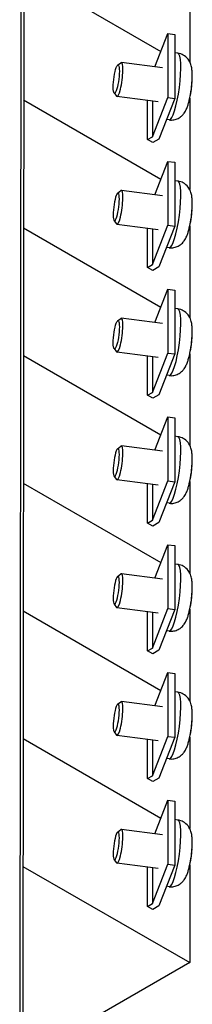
# Model space of a CAD drawing. Header units: inches. Extents: x 0 to 33.1, y 0 to 21.1.
# Tile 20 of 23: x 29.631 to 30.457, y 7.674 to 12.393. Entities that reach past the tile are written whole.
import ezdxf

# ---------------------------------------------------------------- set-up
doc = ezdxf.new("R2010")
doc.units = ezdxf.units.IN
doc.header["$LTSCALE"] = 0.5
doc.header["$MEASUREMENT"] = 0
doc.layers.add('AM_VIS', color=7, linetype='Continuous', lineweight=30)

msp = doc.modelspace()

# ---------------------------------------------------------------- linework, layer by layer
at = {"layer": 'AM_VIS', "color": 31}
for p, q in [((29.6393, 15.9168), (29.6315, 6.4296)), ((29.6533, 15.8807), (29.6455, 6.3934))]:
    msp.add_line(p, q, dxfattribs=at)
at = {"layer": 'AM_VIS', "color": 171}
for p, q in [((29.6506, 12.6201), (30.3068, 12.2405)), ((30.4452, 12.6297), (30.4448, 12.1908))]:
    msp.add_line(p, q, dxfattribs=at)
at = {"layer": 'AM_VIS', "color": 181}
for p, q in [((29.6506, 12.6201), (30.3068, 12.2405)), ((30.278, 12.1663), (30.34, 12.3263)), ((30.34, 12.3263), (30.3398, 12.0203)), ((30.34, 12.3263), (30.3736, 12.322)), ((30.3736, 12.322), (30.3733, 12.0159)), ((29.6501, 12.008), (30.3068, 11.6282)), ((29.6501, 12.008), (30.3068, 11.6282)), ((30.2434, 11.8179), (30.2436, 12.0054)), ((30.2665, 11.8313), (30.3398, 12.0203)), ((30.2667, 12.0024), (30.2665, 11.8313)), ((30.3733, 12.0159), (30.2976, 11.8206)), ((30.3398, 12.0203), (30.3733, 12.0159)), ((30.4452, 12.0173), (30.4448, 11.5784)), ((30.2434, 11.8179), (30.2665, 11.8313)), ((30.2682, 11.8036), (30.2434, 11.8179)), ((30.2976, 11.8206), (30.2682, 11.8036)), ((30.278, 11.5539), (30.34, 11.7139)), ((30.34, 11.7139), (30.3398, 11.4079)), ((30.34, 11.7139), (30.3736, 11.7096)), ((30.3736, 11.7096), (30.3733, 11.4035)), ((29.6496, 11.3959), (30.3067, 11.0158)), ((29.6496, 11.3952), (30.3067, 11.0158)), ((30.2434, 11.2056), (30.2436, 11.393)), ((30.2665, 11.2189), (30.3398, 11.4079)), ((30.2667, 11.39), (30.2665, 11.2189)), ((30.3733, 11.4035), (30.2976, 11.2083)), ((30.3398, 11.4079), (30.3733, 11.4035)), ((30.4452, 11.4049), (30.4448, 10.9658)), ((30.2434, 11.2056), (30.2665, 11.2189)), ((30.2682, 11.1912), (30.2434, 11.2056)), ((30.2976, 11.2083), (30.2682, 11.1912)), ((30.2778, 10.9414), (30.3399, 11.1014)), ((30.3399, 11.1014), (30.3734, 11.0971)), ((30.3399, 11.1014), (30.3399, 10.7952)), ((30.3734, 11.0971), (30.3734, 10.7909)), ((29.6491, 10.7839), (30.3068, 10.4034)), ((29.6491, 10.7831), (30.3068, 10.4034)), ((30.2435, 10.593), (30.2435, 10.7805)), ((30.2666, 10.6064), (30.3399, 10.7952)), ((30.2666, 10.7775), (30.2666, 10.6064)), ((30.3734, 10.7909), (30.2978, 10.5957)), ((30.3399, 10.7952), (30.3734, 10.7909)), ((30.4451, 10.7915), (30.4451, 10.3532)), ((30.2435, 10.593), (30.2666, 10.6064)), ((30.2683, 10.5787), (30.2435, 10.593)), ((30.2978, 10.5957), (30.2683, 10.5787)), ((30.278, 10.3292), (30.34, 10.4892)), ((30.34, 10.4892), (30.3398, 10.1832)), ((30.34, 10.4892), (30.3736, 10.4848)), ((30.3736, 10.4848), (30.3733, 10.1788)), ((29.6486, 10.1718), (30.3068, 9.7911)), ((29.6486, 10.1718), (30.3068, 9.7911)), ((30.2434, 9.9808), (30.2436, 10.1683)), ((30.2665, 9.9942), (30.3398, 10.1832)), ((30.2667, 10.1653), (30.2665, 9.9942)), ((30.3733, 10.1788), (30.2976, 9.9835)), ((30.3398, 10.1832), (30.3733, 10.1788)), ((30.4452, 10.1802), (30.4448, 9.7413)), ((30.2434, 9.9808), (30.2665, 9.9942)), ((30.2682, 9.9665), (30.2434, 9.9808)), ((30.2976, 9.9835), (30.2682, 9.9665)), ((30.278, 9.7168), (30.34, 9.8768)), ((30.34, 9.8768), (30.3398, 9.5708)), ((30.34, 9.8768), (30.3736, 9.8725)), ((30.3736, 9.8725), (30.3733, 9.5664)), ((29.6481, 9.5597), (30.3068, 9.1787)), ((30.2434, 9.3684), (30.2436, 9.5559)), ((30.2665, 9.3818), (30.3398, 9.5708)), ((30.2667, 9.5529), (30.2665, 9.3818)), ((30.3733, 9.5664), (30.2976, 9.3711)), ((30.3398, 9.5708), (30.3733, 9.5664)), ((30.4452, 9.5678), (30.4448, 9.1289)), ((30.2434, 9.3684), (30.2665, 9.3818)), ((30.2682, 9.3541), (30.2434, 9.3684)), ((30.2976, 9.3711), (30.2682, 9.3541))]:
    msp.add_line(p, q, dxfattribs=at)
at = {"layer": 'AM_VIS', "color": 132}
for p, q in [((30.3879, 12.2317), (30.3735, 12.2336)), ((30.0999, 12.1742), (30.1149, 12.1861)), ((30.3144, 12.1616), (30.1177, 12.1871)), ((30.0826, 12.0416), (30.0941, 12.0262)), ((30.2933, 11.9989), (30.0965, 12.0245)), ((30.3464, 11.9124), (30.3338, 11.914)), ((30.3879, 11.6193), (30.3735, 11.6212)), ((30.0999, 11.5618), (30.1149, 11.5738)), ((30.3144, 11.5492), (30.1177, 11.5748)), ((30.0826, 11.4292), (30.0941, 11.4138)), ((30.2933, 11.3866), (30.0965, 11.4121)), ((30.3464, 11.3), (30.3338, 11.3016)), ((30.3878, 11.0069), (30.3734, 11.0087)), ((30.0998, 10.9492), (30.1148, 10.9611)), ((30.3144, 10.9367), (30.1176, 10.9621)), ((30.0827, 10.8165), (30.0941, 10.8012)), ((30.2933, 10.774), (30.0966, 10.7995)), ((30.3465, 10.6875), (30.334, 10.6891)), ((30.3879, 10.3946), (30.3735, 10.3964)), ((30.0999, 10.3371), (30.1149, 10.349)), ((30.3144, 10.3245), (30.1177, 10.35)), ((30.0826, 10.2045), (30.0941, 10.1891)), ((30.2933, 10.1618), (30.0965, 10.1874)), ((30.3464, 10.0753), (30.3338, 10.0769)), ((30.3879, 9.7822), (30.3735, 9.7841)), ((30.0999, 9.7247), (30.1149, 9.7367)), ((30.3144, 9.7121), (30.1177, 9.7377)), ((30.0826, 9.5921), (30.0941, 9.5767)), ((30.2933, 9.5495), (30.0965, 9.575)), ((30.3464, 9.4629), (30.3338, 9.4645)), ((30.3879, 9.1698), (30.3735, 9.1717)), ((30.0999, 9.1123), (30.1149, 9.1243)), ((30.3144, 9.0997), (30.1177, 9.1253)), ((30.0826, 8.9797), (30.0941, 8.9643)), ((30.2933, 8.9371), (30.0965, 8.9627)), ((30.3464, 8.8505), (30.3338, 8.8522)), ((30.3879, 8.5575), (30.3735, 8.5593)), ((30.0999, 8.5), (30.1149, 8.5119)), ((30.3144, 8.4873), (30.1177, 8.5129)), ((30.0826, 8.3673), (30.0941, 8.352)), ((30.2933, 8.3247), (30.0965, 8.3503)), ((30.3464, 8.2381), (30.3338, 8.2398))]:
    msp.add_line(p, q, dxfattribs=at)
at = {"layer": 'AM_VIS', "color": 201}
for p, q in [((29.6481, 9.5597), (30.3068, 9.1787)), ((30.278, 9.1044), (30.34, 9.2645)), ((30.34, 9.2645), (30.3398, 8.9584)), ((30.34, 9.2645), (30.3736, 9.2601)), ((30.3736, 9.2601), (30.3733, 8.9541)), ((29.6476, 8.9476), (30.3068, 8.5663)), ((29.6476, 8.9476), (30.3068, 8.5663)), ((30.2434, 8.7561), (30.2436, 8.9435)), ((30.2665, 8.7694), (30.3398, 8.9584)), ((30.2667, 8.9405), (30.2665, 8.7694)), ((30.3733, 8.9541), (30.2976, 8.7588)), ((30.3398, 8.9584), (30.3733, 8.9541)), ((30.4452, 8.9554), (30.4448, 8.5165)), ((30.2434, 8.7561), (30.2665, 8.7694)), ((30.2682, 8.7417), (30.2434, 8.7561)), ((30.2976, 8.7588), (30.2682, 8.7417)), ((30.278, 8.4921), (30.34, 8.6521)), ((30.34, 8.6521), (30.3398, 8.346)), ((30.34, 8.6521), (30.3736, 8.6477)), ((30.3736, 8.6477), (30.3733, 8.3417)), ((29.6471, 8.3355), (30.4448, 7.8741)), ((30.2434, 8.1437), (30.2436, 8.3312)), ((30.2665, 8.157), (30.3398, 8.346)), ((30.2667, 8.3282), (30.2665, 8.157)), ((30.3733, 8.3417), (30.2976, 8.1464)), ((30.3398, 8.346), (30.3733, 8.3417)), ((30.4452, 8.343), (30.4448, 7.8741)), ((30.2434, 8.1437), (30.2665, 8.157)), ((30.2682, 8.1294), (30.2434, 8.1437)), ((30.2976, 8.1464), (30.2682, 8.1294)), ((30.4448, 7.8741), (29.6463, 7.4131))]:
    msp.add_line(p, q, dxfattribs=at)
at = {"layer": 'AM_VIS', "color": 132}
for centre, start, end in [((29.9471, 12.1266), 346.4473, 356.1552), ((29.9471, 12.1266), 357.5981, 358.7439), ((29.9471, 11.5143), 346.4473, 356.1608), ((29.9471, 11.5143), 357.5981, 358.7439), ((29.9471, 10.9015), 346.5309, 356.2164), ((29.9471, 10.9015), 357.5797, 358.7361), ((29.9471, 10.2895), 346.4473, 356.1608), ((29.9471, 10.2895), 357.5981, 358.7439), ((29.9471, 9.6771), 346.4473, 356.1608), ((29.9471, 9.6771), 357.5981, 358.7439), ((29.9471, 9.0648), 346.4473, 356.1552), ((29.9471, 9.0648), 357.5981, 358.7439), ((29.9471, 8.4524), 346.4473, 356.1552), ((29.9471, 8.4524), 357.5981, 358.7439)]:
    msp.add_arc(centre, 0.51, start, end, dxfattribs=at)
for centre, major_axis, ratio, start_param, end_param in [((30.3671, 12.072), (0.0207, 0.1597), 0.17795, 3.141593, 6.283185), ((30.0934, 12.1076), (0.0088, 0.0674), 0.17795, 3.769278, 10.052463), ((30.1071, 12.1058), (0.0106, 0.0813), 0.17795, 2.959756, 6.465022), ((30.434, 12.0634), (0.0136, 0.1046), 0.17795, 4.168048, 5.25673), ((30.4349, 12.0632), (0.013, 0.0999), 0.17795, 5.062895, 5.16953), ((30.3671, 11.4597), (0.0207, 0.1597), 0.17795, 3.141593, 6.283185), ((30.0934, 11.4952), (0.0088, 0.0674), 0.17795, 3.769278, 10.052463), ((30.1071, 11.4935), (0.0106, 0.0813), 0.17795, 2.959756, 6.465022), ((30.434, 11.451), (0.0136, 0.1046), 0.17795, 4.168048, 5.25673), ((30.4349, 11.4509), (0.013, 0.0999), 0.17795, 5.063338, 5.16953), ((30.3671, 10.8472), (0.0206, 0.1597), 0.178415, 3.141593, 6.283185), ((30.0934, 10.8826), (0.0087, 0.0674), 0.178415, 3.768650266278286, 10.05183557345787), ((30.1071, 10.8808), (0.0105, 0.0813), 0.178415, 2.95926, 6.465518), ((30.434, 10.8385), (0.0135, 0.1046), 0.178415, 4.172519, 5.252259), ((30.4349, 10.8384), (0.0129, 0.0999), 0.178415, 5.06322, 5.164017), ((30.3671, 10.2349), (0.0207, 0.1597), 0.17795, 3.141593, 6.283185), ((30.0934, 10.2705), (0.0088, 0.0674), 0.17795, 3.769278, 10.052463), ((30.1071, 10.2687), (0.0106, 0.0813), 0.17795, 2.959756, 6.465022), ((30.434, 10.2262), (0.0136, 0.1046), 0.17795, 4.168048, 5.25673), ((30.4349, 10.2261), (0.013, 0.0999), 0.17795, 5.063338, 5.16953), ((30.3671, 9.6225), (0.0207, 0.1597), 0.17795, 3.141593, 6.283185), ((30.0934, 9.6581), (0.0088, 0.0674), 0.17795, 3.769278, 10.052463), ((30.1071, 9.6563), (0.0106, 0.0813), 0.17795, 2.959756, 6.465022), ((30.434, 9.6139), (0.0136, 0.1046), 0.17795, 4.168048, 5.25673), ((30.4349, 9.6137), (0.013, 0.0999), 0.17795, 5.063338, 5.16953), ((30.3671, 9.0102), (0.0207, 0.1597), 0.17795, 3.141593, 6.283185), ((30.0934, 9.0457), (0.0088, 0.0674), 0.17795, 3.769278, 10.052463), ((30.1071, 9.044), (0.0106, 0.0813), 0.17795, 2.959756, 6.465022), ((30.434, 9.0015), (0.0136, 0.1046), 0.17795, 4.168048, 5.25673), ((30.4349, 9.0014), (0.013, 0.0999), 0.17795, 5.062895, 5.16953), ((30.3671, 8.3978), (0.0207, 0.1597), 0.17795, 3.141593, 6.283185), ((30.0934, 8.4334), (0.0088, 0.0674), 0.17795, 3.769278, 10.052463), ((30.1071, 8.4316), (0.0106, 0.0813), 0.17795, 2.959756, 6.465022), ((30.434, 8.3891), (0.0136, 0.1046), 0.17795, 4.168048, 5.25673), ((30.4349, 8.389), (0.013, 0.0999), 0.17795, 5.062895, 5.16953)]:
    msp.add_ellipse(centre, major_axis=major_axis, ratio=ratio, start_param=start_param, end_param=end_param, dxfattribs=at)
at = {"layer": 'AM_VIS', "color": 132, "extrusion": (-9.3e-15, -6.6e-15, -1)}
msp.add_open_spline([(30.4569, 12.1155), (30.4571, 12.122), (30.4571, 12.1283), (30.4566, 12.1406), (30.4562, 12.1466), (30.4548, 12.1587), (30.4538, 12.1648), (30.4501, 12.1789), (30.4479, 12.1869), (30.4363, 12.2046), (30.4301, 12.2126), (30.4127, 12.2243), (30.4042, 12.2283), (30.3925, 12.231), (30.3902, 12.2314), (30.3879, 12.2317)], degree=3, knots=[4.629554, 4.629554, 4.629554, 4.629554, 4.834845, 4.834845, 5.040136, 5.040136, 5.245428, 5.245428, 5.450719, 5.450719, 5.567504, 5.567504, 5.638778, 5.638778, 5.65601, 5.65601, 5.65601, 5.65601], dxfattribs=at)
at = {"layer": 'AM_VIS', "color": 132}
for points, knots in [([(30.3464, 11.9124), (30.3543, 11.9114), (30.3623, 11.9117), (30.3773, 11.9145), (30.384, 11.9171), (30.3965, 11.9236), (30.4017, 11.9276), (30.4114, 11.9363), (30.4151, 11.9409), (30.4229, 11.9519), (30.4259, 11.9577), (30.4311, 11.969), (30.4333, 11.9746), (30.4372, 11.9861), (30.4389, 11.992), (30.4414, 12.0011), (30.4421, 12.0041), (30.4428, 12.0071)], [2.514417, 2.514417, 2.514417, 2.514417, 2.572706, 2.572706, 2.636758, 2.636758, 2.718879, 2.718879, 2.835266, 2.835266, 3.03149, 3.03149, 3.236781, 3.236781, 3.442072, 3.442072, 3.540873, 3.540873, 3.540873, 3.540873]), ([(30.4569, 11.5031), (30.4571, 11.5096), (30.4571, 11.5159), (30.4566, 11.5282), (30.4562, 11.5342), (30.4548, 11.5464), (30.4538, 11.5525), (30.4501, 11.5665), (30.4479, 11.5745), (30.4363, 11.5923), (30.4301, 11.6002), (30.4127, 11.6119), (30.4042, 11.6159), (30.3925, 11.6186), (30.3902, 11.619), (30.3879, 11.6193)], [4.629554, 4.629554, 4.629554, 4.629554, 4.834845, 4.834845, 5.040136, 5.040136, 5.245428, 5.245428, 5.450719, 5.450719, 5.567504, 5.567504, 5.638778, 5.638778, 5.65601, 5.65601, 5.65601, 5.65601]), ([(30.3464, 11.3), (30.3543, 11.299), (30.3623, 11.2993), (30.3773, 11.3022), (30.384, 11.3048), (30.3965, 11.3112), (30.4017, 11.3152), (30.4114, 11.324), (30.4151, 11.3286), (30.4229, 11.3396), (30.4259, 11.3453), (30.4311, 11.3567), (30.4333, 11.3623), (30.4372, 11.3738), (30.4389, 11.3796), (30.4414, 11.3887), (30.4421, 11.3917), (30.4428, 11.3947)], [2.514417, 2.514417, 2.514417, 2.514417, 2.572706, 2.572706, 2.636758, 2.636758, 2.718879, 2.718879, 2.835266, 2.835266, 3.03149, 3.03149, 3.236781, 3.236781, 3.442072, 3.442072, 3.540873, 3.540873, 3.540873, 3.540873]), ([(30.4569, 10.8902), (30.4571, 10.8968), (30.4571, 10.9031), (30.4566, 10.9155), (30.4562, 10.9216), (30.4548, 10.9338), (30.4538, 10.9399), (30.4501, 10.954), (30.4479, 10.962), (30.4363, 10.9798), (30.4301, 10.9877), (30.4126, 10.9994), (30.4042, 11.0034), (30.3925, 11.0061), (30.3901, 11.0065), (30.3878, 11.0069)], [4.625201, 4.625201, 4.625201, 4.625201, 4.831386, 4.831386, 5.037572, 5.037572, 5.243757, 5.243757, 5.449942, 5.449942, 5.567231, 5.567231, 5.63874, 5.63874, 5.656128, 5.656128, 5.656128, 5.656128]), ([(30.3465, 10.6875), (30.3544, 10.6865), (30.3624, 10.6868), (30.3774, 10.6897), (30.3841, 10.6923), (30.3967, 10.6988), (30.4018, 10.7027), (30.4116, 10.7115), (30.4152, 10.7161), (30.4231, 10.7272), (30.426, 10.7329), (30.4313, 10.7443), (30.4334, 10.75), (30.4373, 10.7615), (30.4391, 10.7675), (30.4415, 10.7766), (30.4423, 10.7796), (30.443, 10.7827)], [2.514535, 2.514535, 2.514535, 2.514535, 2.572983, 2.572983, 2.637208, 2.637208, 2.719549, 2.719549, 2.836274, 2.836274, 3.033368, 3.033368, 3.239554, 3.239554, 3.445739, 3.445739, 3.545462, 3.545462, 3.545462, 3.545462]), ([(30.4569, 10.2783), (30.4571, 10.2848), (30.4571, 10.2912), (30.4566, 10.3035), (30.4562, 10.3095), (30.4548, 10.3216), (30.4538, 10.3277), (30.4501, 10.3418), (30.4479, 10.3498), (30.4363, 10.3675), (30.4301, 10.3754), (30.4127, 10.3872), (30.4042, 10.3912), (30.3925, 10.3939), (30.3902, 10.3943), (30.3879, 10.3946)], [4.629554, 4.629554, 4.629554, 4.629554, 4.834845, 4.834845, 5.040136, 5.040136, 5.245428, 5.245428, 5.450719, 5.450719, 5.567504, 5.567504, 5.638778, 5.638778, 5.65601, 5.65601, 5.65601, 5.65601]), ([(30.3464, 10.0753), (30.3543, 10.0742), (30.3623, 10.0746), (30.3773, 10.0774), (30.384, 10.08), (30.3965, 10.0865), (30.4017, 10.0905), (30.4114, 10.0992), (30.4151, 10.1038), (30.4229, 10.1148), (30.4259, 10.1205), (30.4311, 10.1319), (30.4333, 10.1375), (30.4372, 10.149), (30.4389, 10.1549), (30.4414, 10.164), (30.4421, 10.167), (30.4428, 10.17)], [2.514417, 2.514417, 2.514417, 2.514417, 2.572706, 2.572706, 2.636758, 2.636758, 2.718879, 2.718879, 2.835266, 2.835266, 3.03149, 3.03149, 3.236781, 3.236781, 3.442072, 3.442072, 3.540873, 3.540873, 3.540873, 3.540873]), ([(30.4569, 9.666), (30.4571, 9.6725), (30.4571, 9.6788), (30.4566, 9.6911), (30.4562, 9.6971), (30.4548, 9.7093), (30.4538, 9.7153), (30.4501, 9.7294), (30.4479, 9.7374), (30.4363, 9.7552), (30.4301, 9.7631), (30.4127, 9.7748), (30.4042, 9.7788), (30.3925, 9.7815), (30.3902, 9.7819), (30.3879, 9.7822)], [4.629554, 4.629554, 4.629554, 4.629554, 4.834845, 4.834845, 5.040136, 5.040136, 5.245428, 5.245428, 5.450719, 5.450719, 5.567504, 5.567504, 5.638778, 5.638778, 5.65601, 5.65601, 5.65601, 5.65601]), ([(30.4569, 9.0536), (30.4571, 9.0601), (30.4571, 9.0664), (30.4566, 9.0787), (30.4562, 9.0847), (30.4548, 9.0969), (30.4538, 9.103), (30.4501, 9.117), (30.4479, 9.125), (30.4363, 9.1428), (30.4301, 9.1507), (30.4127, 9.1624), (30.4042, 9.1664), (30.3925, 9.1691), (30.3902, 9.1695), (30.3879, 9.1698)], [4.629554, 4.629554, 4.629554, 4.629554, 4.834845, 4.834845, 5.040136, 5.040136, 5.245428, 5.245428, 5.450719, 5.450719, 5.567504, 5.567504, 5.638778, 5.638778, 5.65601, 5.65601, 5.65601, 5.65601]), ([(30.3464, 8.8505), (30.3543, 8.8495), (30.3623, 8.8498), (30.3773, 8.8527), (30.384, 8.8553), (30.3965, 8.8617), (30.4017, 8.8657), (30.4114, 8.8745), (30.4151, 8.8791), (30.4229, 8.8901), (30.4259, 8.8958), (30.4311, 8.9072), (30.4333, 8.9128), (30.4372, 8.9243), (30.4389, 8.9302), (30.4414, 8.9392), (30.4421, 8.9422), (30.4428, 8.9453)], [2.514417, 2.514417, 2.514417, 2.514417, 2.572706, 2.572706, 2.636758, 2.636758, 2.718879, 2.718879, 2.835266, 2.835266, 3.03149, 3.03149, 3.236781, 3.236781, 3.442072, 3.442072, 3.540873, 3.540873, 3.540873, 3.540873]), ([(30.4569, 8.4412), (30.4571, 8.4477), (30.4571, 8.454), (30.4566, 8.4664), (30.4562, 8.4724), (30.4548, 8.4845), (30.4538, 8.4906), (30.4501, 8.5047), (30.4479, 8.5126), (30.4363, 8.5304), (30.4301, 8.5383), (30.4127, 8.55), (30.4042, 8.5541), (30.3925, 8.5567), (30.3902, 8.5572), (30.3879, 8.5575)], [4.629554, 4.629554, 4.629554, 4.629554, 4.834845, 4.834845, 5.040136, 5.040136, 5.245428, 5.245428, 5.450719, 5.450719, 5.567504, 5.567504, 5.638778, 5.638778, 5.65601, 5.65601, 5.65601, 5.65601]), ([(30.3464, 8.2381), (30.3543, 8.2371), (30.3623, 8.2375), (30.3773, 8.2403), (30.384, 8.2429), (30.3965, 8.2494), (30.4017, 8.2533), (30.4114, 8.2621), (30.4151, 8.2667), (30.4229, 8.2777), (30.4259, 8.2834), (30.4311, 8.2948), (30.4333, 8.3004), (30.4372, 8.3119), (30.4389, 8.3178), (30.4414, 8.3268), (30.4421, 8.3298), (30.4428, 8.3329)], [2.514417, 2.514417, 2.514417, 2.514417, 2.572706, 2.572706, 2.636758, 2.636758, 2.718879, 2.718879, 2.835266, 2.835266, 3.03149, 3.03149, 3.236781, 3.236781, 3.442072, 3.442072, 3.540873, 3.540873, 3.540873, 3.540873])]:
    msp.add_open_spline(points, degree=3, knots=knots, dxfattribs=at)
at = {"layer": 'AM_VIS', "color": 132, "extrusion": (-1.11e-14, 1.11e-14, -1)}
msp.add_open_spline([(30.3464, 9.4629), (30.3543, 9.4619), (30.3623, 9.4622), (30.3773, 9.4651), (30.384, 9.4677), (30.3965, 9.4741), (30.4017, 9.4781), (30.4114, 9.4869), (30.4151, 9.4914), (30.4229, 9.5024), (30.4259, 9.5082), (30.4311, 9.5195), (30.4333, 9.5251), (30.4372, 9.5366), (30.4389, 9.5425), (30.4414, 9.5516), (30.4421, 9.5546), (30.4428, 9.5576)], degree=3, knots=[2.514417, 2.514417, 2.514417, 2.514417, 2.572706, 2.572706, 2.636758, 2.636758, 2.718879, 2.718879, 2.835266, 2.835266, 3.03149, 3.03149, 3.236781, 3.236781, 3.442072, 3.442072, 3.540873, 3.540873, 3.540873, 3.540873], dxfattribs=at)

doc.saveas('drawing.dxf')
